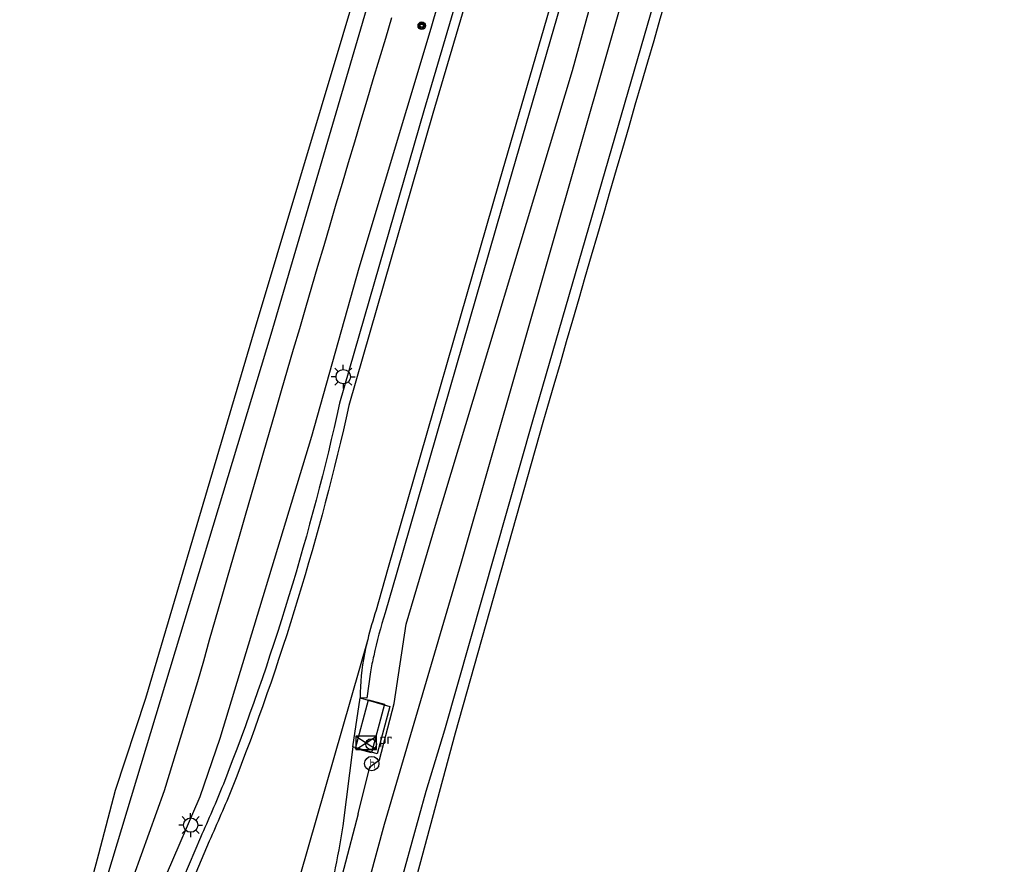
# Model space of a CAD drawing. Extents: x 121149 to 123702, y 457169 to 470031.
# Tile 52 of 87: x 122069 to 122151, y 465427 to 465498. Entities that reach past the tile are written whole.
import ezdxf
from ezdxf.enums import TextEntityAlignment as Align

# ---------------------------------------------------------------- set-up
doc = ezdxf.new("R2010")
doc.units = 0
doc.header["$LTSCALE"] = 4
doc.layers.get('0').update_dxf_attribs({"color": 8, "linetype": 'CONTINUOUS'})
doc.layers.add('REFERENTIE', color=8, linetype='CONTINUOUS')
doc.styles.add('ISO', font='ISO')

# ---------------------------------------------------------------- blocks, each defined once
blk = doc.blocks.new('lichtmast')
at = {"color": 0}
for p, q in [((0, 0.6), (0, 1)), ((-0.6, 0), (-1, 0)), ((-0.707, 0.707), (-0.424, 0.424)), ((0.424, 0.424), (0.707, 0.707)), ((0.6, 0), (1, 0)), ((-0.424, -0.424), (-0.707, -0.707)), ((0, -0.6), (0, -1)), ((0.424, -0.424), (0.707, -0.707))]:
    blk.add_line(p, q, dxfattribs=at)
blk.add_circle((0, 0), 0.6, dxfattribs=at)
blk = doc.blocks.new('bushalte')
at = {"color": 0}
blk.add_circle((0, 0), 0.6, dxfattribs=at)
at = {"color": 0, "linetype": 'Continuous', "style": 'ISO'}
blk.add_attdef('H', (-0.208, -0.405), '', height=0.8, dxfattribs=at)
blk = doc.blocks.new('afvalbak')
at = {"color": 0}
blk.add_circle((0, 0), 0.45, dxfattribs=at)
at = {"color": 0, "style": 'ISO'}
blk.add_attdef('AFVALBAK', (0.7, 0), '', height=0.9, dxfattribs=at)
blk = doc.blocks.new('schk')
at = {"color": 0}
for p, q in [((0.861, 0.557), (-0.861, 0.557)), ((-0.861, 0.557), (-0.861, -0.557)), ((0.861, -0.557), (0.861, 0.557)), ((-0.861, -0.557), (0.861, -0.557))]:
    blk.add_line(p, q, dxfattribs=at)
at = {"color": 0, "linetype": 'Continuous'}
for p, q in [((-0.861, 0.557), (0.861, -0.557)), ((-0.861, -0.557), (0.861, 0.557))]:
    blk.add_line(p, q, dxfattribs=at)
blk = doc.blocks.new('abri')
at = {"color": 0}
for p, q in [((-2.1, 1.2), (2.1, 1.2)), ((-2.1, -1.2), (-2.1, 1.2)), ((2.1, 1.2), (2.1, -1.2)), ((2.1, -1.2), (-2.1, -1.2))]:
    blk.add_line(p, q, dxfattribs=at)
at = {"color": 0, "linetype": 'Continuous', "style": 'ISO', "flags": 2}
blk.add_attdef('ABRI', text='', height=0.8, dxfattribs=at).set_placement((0, 0), align=Align.MIDDLE_CENTER)
blk = doc.blocks.new('boom')
at = {"color": 0}
for radius in [0.315, 0.225, 0.135]:
    blk.add_circle((0, 0), radius, dxfattribs=at)

msp = doc.modelspace()

# ---------------------------------------------------------------- linework, layer by layer
at = {"layer": 'REFERENTIE'}
for points in [[(122099.036, 465418.297), (122100.073, 465422.421), (122103.004, 465433.029), (122104.564, 465438.157), (122111.972, 465464.111), (122128.126, 465519.857), (122151.413, 465599.356)], [(122097.377, 465476.827), (122103.406, 465496.878), (122119.696, 465553.415), (122127.787, 465580.785)], [(122103.78, 465455.278), (122115.26, 465493.317), (122122.962, 465521.341), (122131.622, 465549.849), (122139.499, 465577.081)], [(122125.549, 465520.715), (122105.895, 465452.074), (122099.474, 465430.228), (122093.582, 465408.547), (122093.724, 465408.279)], [(122110.26, 465515.278), (122110.16, 465514.935), (122102.793, 465489.947), (122095.752, 465465.49)], [(122111.028, 465515.055), (122110.928, 465514.71), (122103.561, 465489.723), (122096.528, 465465.292)], [(122117.579, 465513.155), (122117.539, 465513.017), (122109.122, 465484.004), (122099.762, 465451.539), (122098.809, 465448.167)], [(122118.348, 465512.932), (122118.307, 465512.794), (122109.891, 465483.782), (122100.531, 465451.319), (122099.574, 465447.934)], [(122099.219, 465503.181), (122099.141, 465502.416), (122089.991, 465471.236), (122075.502, 465423.31), (122070.142, 465412.969), (122068.959, 465411.3)], [(122097.92, 465502.677), (122088.6, 465471.556)], [(122081.245, 465426.052), (122084.072, 465432.57), (122085.751, 465437.46), (122093.412, 465462.741), (122097.377, 465476.827)], [(122088.6, 465471.556), (122079.487, 465440.763)], [(122113.161, 465465.214), (122112.773, 465463.875)], [(122112.773, 465463.875), (122105.43, 465437.882)], [(122101.336, 465446.997), (122103.78, 465455.278)], [(122097.292, 465431.129), (122098.29, 465435.052), (122099.098, 465435.65), (122100.308, 465440.371), (122101.336, 465446.997)], [(122098.1, 465445.7), (122090.981, 465420.864)], [(122098.35, 465443.02), (122098.032, 465440.814), (122097.462, 465440.843)], [(122070.531, 465408.044), (122071.515, 465409.584), (122074.647, 465416.453), (122078.507, 465425.931), (122081.086, 465433.078), (122083.875, 465442.197)], [(122079.487, 465440.763), (122076.949, 465433.071)], [(122097.462, 465440.843), (122099.945, 465440.116), (122098.887, 465436.153), (122096.846, 465436.724)], [(122096.846, 465436.724), (122097.462, 465440.843)], [(122105.43, 465437.882), (122100.326, 465418.922)], [(122096.846, 465436.724), (122096.011, 465430.109)], [(122076.949, 465433.071), (122075.548, 465427.751)], [(122097.292, 465431.129), (122094.896, 465421.982), (122093.976, 465418.704), (122089.831, 465405.558), (122088.484, 465400.731)], [(122084.099, 465429.149), (122081.729, 465423.57)], [(122084.831, 465428.827), (122082.502, 465423.344)], [(122075.548, 465427.751), (122074.203, 465422.642)]]:
    msp.add_lwpolyline(points, dxfattribs=at)
for points in [[(122146.811, 465580.366, 0.000976), (122113.161, 465465.214)], [(122083.875, 465442.197, -0.003744), (122100.129, 465497.766)], [(122095.752, 465465.49, -0.038786), (122086.013, 465433.603)], [(122096.528, 465465.292, -0.03877), (122086.756, 465433.307)], [(122098.809, 465448.167, 0.017499), (122098.1, 465445.7)], [(122099.574, 465447.934, 0.025647), (122098.606, 465444.345)], [(122098.1, 465445.7, 0.008493), (122097.822, 465444.505)], [(122097.822, 465444.505, 0.046404), (122097.462, 465440.843)], [(122098.606, 465444.345, 0.028631), (122098.35, 465443.02)], [(122086.013, 465433.603, -0.010347), (122084.099, 465429.149)], [(122086.756, 465433.307, -0.010475), (122084.831, 465428.827)], [(122096.011, 465430.109, -0.033073), (122094.29, 465422.163)]]:
    msp.add_lwpolyline(points, format="xyb", dxfattribs=at)

# ---------------------------------------------------------------- block references
at = {"layer": 'REFERENTIE', "linetype": 'Continuous'}
for name, p in [('boom', (122102.632, 465497.078)), ('lichtmast', (122096.056, 465467.706)), ('schk', (122097.974, 465437.066)), ('lichtmast', (122083.275, 465430.183))]:
    msp.add_blockref(name, p, dxfattribs=at)
at = {"layer": 'REFERENTIE', "linetype": 'Continuous', "xscale": 1.000377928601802, "yscale": 0.5716445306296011, "rotation": 254.9357660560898}
msp.add_blockref('abri', (122098.29, 465438.449), dxfattribs=at)
at = {"layer": 'REFERENTIE', "linetype": 'Continuous'}
for name, p, values in [('afvalbak', (122098.383, 465436.956), {'AFVALBAK': 'pr'}), ('bushalte', (122098.441, 465435.331), {'H': 'h'})]:
    msp.add_blockref(name, p, dxfattribs=at).add_auto_attribs(values)

doc.saveas('drawing.dxf')
